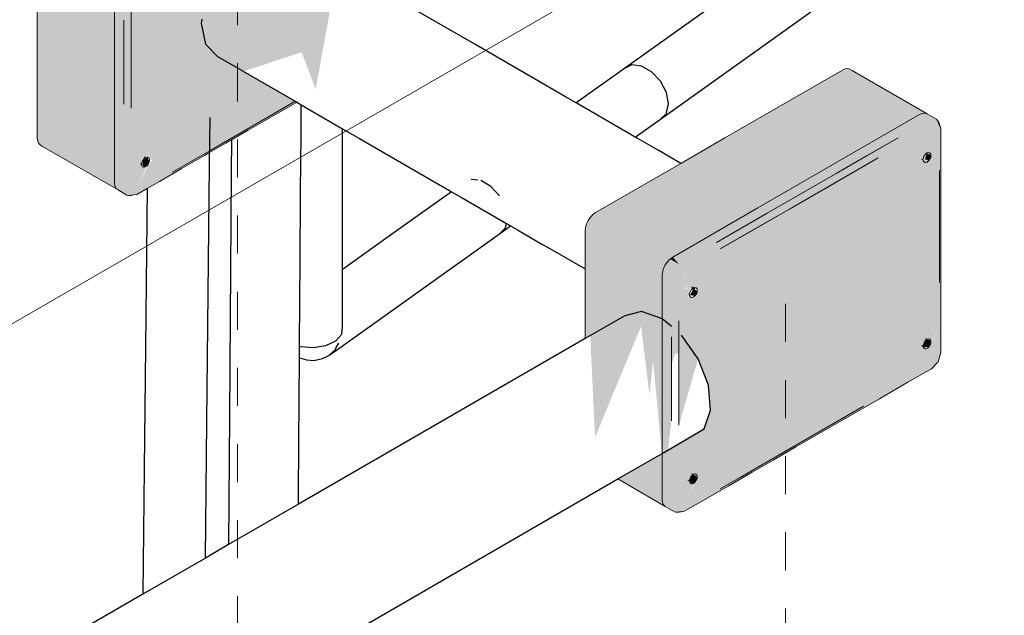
# Model space of a CAD drawing. Header units: millimetres. Extents: x 4480191 to 4481199, y -30324204 to -30323479.
# Tile 73 of 243: x 4480414.17 to 4480417.41, y -30324111.29 to -30324109.34. Entities that reach past the tile are written whole.
import ezdxf

# ---------------------------------------------------------------- set-up
doc = ezdxf.new("R2010")
doc.units = ezdxf.units.MM
doc.linetypes.add('JIS_02_1.2', pattern=[0.25, 0.125, -0.125])
for name, color, linetype, lineweight in [('DI-Elementos externos em vista', 9, 'Continuous', 5), ('DI-Pontilhado', 7, 'JIS_02_1.2', 9), ('EL-Caixa de passagem de fiação', 9, 'Continuous', 18), ('EL-Condutos (Direta)', 12, 'Continuous', 25), ('EL-Condutos QD (Direta)', 14, 'Continuous', 25), ('EL-Condutos QD (Teto)', 32, 'Continuous', 25)]:
    doc.layers.add(name, color=color, linetype=linetype, lineweight=lineweight)

msp = doc.modelspace()

# ---------------------------------------------------------------- hatches: boundary and pattern name
at = {"layer": 'EL-Caixa de passagem de fiação', "linetype": 'Continuous'}
for points in [[(4480414.8684, -30324109.7255), (4480414.6747, -30324109.8374), (4480414.5387, -30324109.89), (4480414.5387, -30324109.2851), (4480414.5611, -30324109.1151), (4480415.1935, -30324108.75), (4480415.3941, -30324108.7912), (4480415.2582, -30324108.7127), (4480415.3941, -30324108.6601), (4480415.3941, -30324108.7912), (4480415.3992, -30324108.8238), (4480415.3992, -30324108.653), (4480415.384, -30324108.6235), (4480415.3535, -30324108.6059), (4480415.3463, -30324108.6037), (4480415.329, -30324108.6084), (4480415.2582, -30324108.6845), (4480414.6624, -30324109.0284), (4480414.6348, -30324109.0585), (4480414.5489, -30324109.094), (4480414.5184, -30324109.0764), (4480414.5399, -30324109.1005), (4480414.5094, -30324109.0829), (4480414.5011, -30324109.0917), (4480414.4884, -30324109.1137), (4480414.4837, -30324109.1364), (4480414.4837, -30324109.8724), (4480414.4849, -30324109.882), (4480414.4939, -30324109.8948), (4480414.5244, -30324109.9124), (4480414.5309, -30324109.9142), (4480414.5575, -30324109.9108), (4480414.8501, -30324109.7419)], [(4480414.2354, -30324109.7436), (4480414.2409, -30324109.7487), (4480414.4939, -30324109.8948), (4480414.4884, -30324109.8897), (4480414.4838, -30324109.8724), (4480414.4838, -30324109.1364), (4480414.485, -30324109.1253), (4480414.4939, -30324109.1022), (4480414.5095, -30324109.0829), (4480414.2723, -30324108.9343), (4480414.3309, -30324108.8999), (4480414.4344, -30324108.8384), (4480414.4344, -30324108.8327), (4480414.2654, -30324108.9303), (4480414.248, -30324108.9456), (4480414.2354, -30324108.9676), (4480414.2307, -30324108.9903), (4480414.2307, -30324109.7263)], [(4480414.5387, -30324109.6278), (4480414.9017, -30324108.9185), (4480414.5387, -30324109.2851)], [(4480415.3992, -30324109.2332), (4480415.3941, -30324109.1592), (4480414.9017, -30324108.9185), (4480414.5387, -30324109.6278), (4480414.6747, -30324109.8374), (4480415.0774, -30324109.6048), (4480414.9073, -30324109.5065), (4480415.0987, -30324109.4435), (4480414.9538, -30324109.0573), (4480415.0591, -30324109.066), (4480415.3992, -30324109.2626)], [(4480415.2186, -30324109.1582), (4480415.0591, -30324109.066), (4480414.9538, -30324109.0573), (4480415.1446, -30324109.566)], [(4480416.9059, -30324109.5037), (4480416.8918, -30324109.4975), (4480416.8745, -30324109.5022), (4480416.0639, -30324109.9702), (4480416.0465, -30324109.9855), (4480416.0339, -30324110.0075), (4480416.0292, -30324110.0302), (4480416.0293, -30324110.3839), (4480416.0462, -30324110.3742), (4480416.0618, -30324110.7082), (4480416.2131, -30324110.3432), (4480416.24, -30324110.5647), (4480416.2404, -30324110.2773), (4480416.2823, -30324110.3015), (4480416.2823, -30324110.1763), (4480416.2869, -30324110.1536), (4480416.2996, -30324110.1316), (4480416.3169, -30324110.1163), (4480417.1275, -30324109.6483), (4480417.1365, -30324109.6445), (4480417.152, -30324109.6459)], [(4480415.0791, -30324109.6096), (4480415.0774, -30324109.6048), (4480414.9176, -30324109.6971), (4480414.8684, -30324109.7314)], [(4480414.5984, -30324109.7926), (4480414.5933, -30324109.712), (4480414.5387, -30324109.6278), (4480414.5387, -30324109.7589)], [(4480417.1977, -30324109.6929), (4480417.1825, -30324109.6635), (4480417.152, -30324109.6458), (4480417.1448, -30324109.6436), (4480417.1275, -30324109.6482), (4480416.3169, -30324110.1162), (4480416.3385, -30324110.1404), (4480416.3079, -30324110.1228), (4480416.2996, -30324110.1316), (4480416.2869, -30324110.1536), (4480416.2823, -30324110.1762), (4480416.2823, -30324110.3015), (4480416.3128, -30324110.6539), (4480416.3128, -30324110.4699), (4480416.3242, -30324110.4356), (4480416.3372, -30324110.4308), (4480416.3372, -30324110.325), (4480416.3596, -30324110.155), (4480416.992, -30324109.7899), (4480417.1927, -30324109.8311), (4480417.0567, -30324109.7526), (4480417.1927, -30324109.7), (4480417.1927, -30324109.8311), (4480417.1977, -30324109.8637)], [(4480414.5933, -30324109.712), (4480414.5986, -30324109.7934), (4480414.6747, -30324109.8374)], [(4480414.8687, -30324109.7311), (4480414.9176, -30324109.6971), (4480414.8684, -30324109.7255), (4480414.8502, -30324109.7418)], [(4480417.1927, -30324109.8311), (4480417.1927, -30324109.7), (4480417.0567, -30324109.7526), (4480417.1584, -30324109.7986), (4480417.1615, -30324109.7816), (4480417.165, -30324109.7793), (4480417.1497, -30324109.8063)], [(4480414.557, -30324109.8829), (4480414.5893, -30324109.8196), (4480414.5766, -30324109.8195), (4480414.5925, -30324109.79), (4480414.5387, -30324109.7589), (4480414.5387, -30324109.89)], [(4480417.1582, -30324109.7985), (4480417.0567, -30324109.7526), (4480417.1481, -30324109.8053)], [(4480417.1591, -30324109.7979), (4480417.1645, -30324109.7834), (4480417.1508, -30324109.7737), (4480417.1455, -30324109.7956)], [(4480414.6747, -30324109.8374), (4480414.6087, -30324109.7993), (4480414.5945, -30324109.8121), (4480414.557, -30324109.8829), (4480414.5615, -30324109.8812), (4480414.5879, -30324109.8249), (4480414.5915, -30324109.8208), (4480414.5615, -30324109.8812)], [(4480414.5935, -30324109.8129), (4480414.5984, -30324109.8031), (4480414.5927, -30324109.7878), (4480414.5764, -30324109.8003), (4480414.5796, -30324109.821)], [(4480417.1888, -30324110.4597), (4480417.1977, -30324110.4289), (4480417.1977, -30324110.0153), (4480417.1927, -30324110.0806), (4480417.1927, -30324110.1991), (4480417.0567, -30324110.5404), (4480417.1927, -30324110.3049), (4480417.1702, -30324110.4748), (4480417.0567, -30324110.5404), (4480417.1927, -30324110.1991), (4480417.1927, -30324109.8311), (4480416.992, -30324109.7899), (4480416.7002, -30324109.9584), (4480416.4213, -30324110.5034), (4480416.4343, -30324110.5371), (4480416.4414, -30324110.6187), (4480416.4206, -30324110.6806), (4480416.3372, -30324110.7288), (4480416.3372, -30324110.7988), (4480416.3889, -30324110.828), (4480416.4732, -30324110.8773), (4480416.3372, -30324110.9299), (4480416.3372, -30324110.7288), (4480416.3015, -30324110.7494), (4480416.3128, -30324110.6539), (4480416.2823, -30324110.3015), (4480416.2823, -30324110.9122), (4480416.2834, -30324110.9219), (4480416.2924, -30324110.9347), (4480416.3229, -30324110.9523), (4480416.3295, -30324110.9541), (4480416.3561, -30324110.9507), (4480416.4298, -30324110.9081), (4480417.1667, -30324110.4827)], [(4480417.1976, -30324109.8653), (4480417.1927, -30324109.8311), (4480417.1927, -30324109.9622)], [(4480417.1977, -30324110.0153), (4480417.1977, -30324109.8637), (4480417.1927, -30324109.9622)], [(4480416.7002, -30324109.9584), (4480416.3372, -30324110.325), (4480416.3372, -30324110.6677), (4480416.4006, -30324110.4499), (4480416.4213, -30324110.5034)], [(4480416.7002, -30324109.9584), (4480416.4732, -30324110.0895), (4480416.4023, -30324110.2122), (4480416.3969, -30324110.2307), (4480416.3441, -30324110.3181)], [(4480417.1976, -30324110.0165), (4480417.1927, -30324109.9622), (4480417.1927, -30324110.0806)], [(4480416.3809, -30324110.2492), (4480416.3671, -30324110.2454), (4480416.3741, -30324110.22), (4480416.3971, -30324110.2211), (4480416.4732, -30324110.0895), (4480416.3596, -30324110.155), (4480416.3578, -30324110.2016), (4480416.3636, -30324110.2061), (4480416.3626, -30324110.2232), (4480416.3572, -30324110.2187), (4480416.3639, -30324110.2087), (4480416.3578, -30324110.2016), (4480416.3589, -30324110.1629), (4480416.3372, -30324110.325)], [(4480416.3376, -30324110.1395), (4480416.3169, -30324110.1162), (4480416.3079, -30324110.1228)], [(4480416.3969, -30324110.2302), (4480416.3867, -30324110.2183), (4480416.3736, -30324110.2409), (4480416.387, -30324110.2434)], [(4480416.3895, -30324110.2199), (4480416.3838, -30324110.2166), (4480416.3781, -30324110.2231)], [(4480416.3906, -30324110.2425), (4480416.3816, -30324110.2482), (4480416.3372, -30324110.325), (4480416.3441, -30324110.3181)], [(4480416.1509, -30324110.8364), (4480416.2823, -30324110.9123), (4480416.2823, -30324110.3015), (4480416.2404, -30324110.2773), (4480416.24, -30324110.5727), (4480416.2523, -30324110.4573), (4480416.2793, -30324110.3172), (4480416.2816, -30324110.7609)], [(4480416.2816, -30324110.7609), (4480416.2793, -30324110.3169), (4480416.2523, -30324110.4573)], [(4480417.1531, -30324110.4199), (4480417.1424, -30324110.4169), (4480417.1626, -30324110.3878), (4480417.1644, -30324110.3935), (4480417.1853, -30324110.3607), (4480417.1927, -30324110.3049), (4480417.0567, -30324110.5404), (4480417.1017, -30324110.5144)], [(4480417.1584, -30324110.4114), (4480417.1853, -30324110.3607), (4480417.1778, -30324110.3711)], [(4480417.1702, -30324110.4748), (4480417.1848, -30324110.3643), (4480417.1672, -30324110.3948), (4480417.1017, -30324110.5144)], [(4480417.158, -30324110.4114), (4480417.164, -30324110.3899), (4480417.1514, -30324110.3864), (4480417.1403, -30324110.4033), (4480417.1406, -30324110.4136)], [(4480416.384, -30324110.8601), (4480416.3831, -30324110.8567), (4480416.3971, -30324110.8334), (4480416.3372, -30324110.7988), (4480416.3372, -30324110.8732)], [(4480416.2869, -30324110.9296), (4480416.2823, -30324110.9123), (4480416.1509, -30324110.8364), (4480416.1365, -30324110.8447), (4480416.2924, -30324110.9347)], [(4480416.4732, -30324110.8773), (4480416.401, -30324110.8356), (4480416.36, -30324110.9211)], [(4480416.3921, -30324110.8529), (4480416.3974, -30324110.8383), (4480416.3838, -30324110.8287), (4480416.3719, -30324110.8482), (4480416.3781, -30324110.8609)], [(4480416.3895, -30324110.8578), (4480416.3372, -30324110.8732), (4480416.3372, -30324110.9299), (4480416.36, -30324110.9211)]]:
    msp.add_hatch(color=254, dxfattribs=at).paths.add_polyline_path(points)

# ---------------------------------------------------------------- linework, layer by layer
at = {"layer": 'DI-Elementos externos em vista'}
msp.add_line((4480411.6135, -30324111.798), (4480417.6757, -30324108.298), dxfattribs=at)
at = {"layer": 'DI-Pontilhado'}
for p, q in [((4480414.8882, -30324109.2299), (4480414.8882, -30324120.8299)), ((4480416.6867, -30324110.2698), (4480416.6867, -30324121.8698))]:
    msp.add_line(p, q, dxfattribs=at)
at = {"layer": 'EL-Caixa de passagem de fiação'}
for p, q in [((4480414.2307, -30324108.9903), (4480414.2307, -30324109.7263)), ((4480414.4837, -30324109.1364), (4480414.4837, -30324109.8724)), ((4480414.5387, -30324109.2851), (4480414.5387, -30324109.6278)), ((4480414.5387, -30324109.3909), (4480414.5387, -30324109.2851)), ((4480414.5143, -30324109.338), (4480414.5143, -30324109.43)), ((4480414.5143, -30324109.614), (4480414.5143, -30324109.338)), ((4480414.5387, -30324109.5093), (4480414.5387, -30324109.3909)), ((4480414.5143, -30324109.43), (4480414.5143, -30324109.522)), ((4480414.5143, -30324109.522), (4480414.5143, -30324109.614)), ((4480414.5387, -30324109.6278), (4480414.5387, -30324109.5093)), ((4480416.8745, -30324109.5022), (4480416.4883, -30324109.7251)), ((4480416.8834, -30324109.4984), (4480416.8745, -30324109.5022)), ((4480416.8918, -30324109.4975), (4480416.8834, -30324109.4984)), ((4480416.899, -30324109.4997), (4480416.8918, -30324109.4975)), ((4480416.9059, -30324109.5037), (4480416.899, -30324109.4997)), ((4480417.152, -30324109.6459), (4480416.9059, -30324109.5037)), ((4480414.9991, -30324109.6559), (4480415.0791, -30324109.6096)), ((4480415.0082, -30324109.6448), (4480415.0774, -30324109.6048)), ((4480415.0774, -30324109.6048), (4480415.0311, -30324109.6316)), ((4480415.0791, -30324109.6096), (4480415.0824, -30324109.6077)), ((4480414.8684, -30324109.7255), (4480415.0082, -30324109.6448)), ((4480415.0311, -30324109.6316), (4480414.9176, -30324109.6971)), ((4480417.1275, -30324109.6482), (4480416.5965, -30324109.9548)), ((4480417.1365, -30324109.6444), (4480417.1275, -30324109.6482)), ((4480417.1448, -30324109.6436), (4480417.1365, -30324109.6444)), ((4480417.152, -30324109.6458), (4480417.1448, -30324109.6436)), ((4480417.1825, -30324109.6635), (4480417.152, -30324109.6458)), ((4480414.9232, -30324109.6997), (4480414.9991, -30324109.6559)), ((4480417.1866, -30324109.6678), (4480417.1825, -30324109.6635)), ((4480417.1866, -30324109.6678), (4480417.1955, -30324109.6898)), ((4480417.188, -30324109.6686), (4480417.1866, -30324109.6678)), ((4480417.1937, -30324109.6839), (4480417.1866, -30324109.6678)), ((4480417.1915, -30324109.6762), (4480417.188, -30324109.6686)), ((4480417.1937, -30324109.6839), (4480417.1915, -30324109.6762)), ((4480417.1977, -30324109.6929), (4480417.1937, -30324109.6839)), ((4480414.9176, -30324109.6971), (4480414.8684, -30324109.7255)), ((4480414.8684, -30324109.7314), (4480414.9232, -30324109.6997)), ((4480417.1977, -30324109.7796), (4480417.1977, -30324109.6929)), ((4480414.2307, -30324109.7263), (4480414.2319, -30324109.7359)), ((4480414.2319, -30324109.7359), (4480414.2354, -30324109.7436)), ((4480414.2354, -30324109.7436), (4480414.2409, -30324109.7487)), ((4480414.2409, -30324109.7487), (4480414.2478, -30324109.7527)), ((4480414.7965, -30324109.7728), (4480414.8501, -30324109.7419)), ((4480414.8285, -30324109.7486), (4480414.7966, -30324109.767)), ((4480414.7966, -30324109.767), (4480414.8285, -30324109.7486)), ((4480414.8684, -30324109.7255), (4480414.8285, -30324109.7486)), ((4480414.8285, -30324109.7486), (4480414.849, -30324109.7367)), ((4480414.849, -30324109.7367), (4480414.8684, -30324109.7255)), ((4480414.8501, -30324109.7419), (4480414.8684, -30324109.7314)), ((4480416.4883, -30324109.7251), (4480416.3436, -30324109.8086)), ((4480416.854, -30324109.8414), (4480417.0567, -30324109.7244)), ((4480417.0567, -30324109.7244), (4480416.9554, -30324109.7829)), ((4480414.2478, -30324109.7527), (4480414.4939, -30324109.8948)), ((4480414.6747, -30324109.8374), (4480414.7966, -30324109.767)), ((4480414.7966, -30324109.767), (4480414.7393, -30324109.8)), ((4480414.7796, -30324109.7826), (4480414.7965, -30324109.7728)), ((4480417.1466, -30324109.7787), (4480417.1419, -30324109.7853)), ((4480417.1514, -30324109.7743), (4480417.1466, -30324109.7787)), ((4480417.1582, -30324109.7728), (4480417.1508, -30324109.7737)), ((4480417.1622, -30324109.7747), (4480417.1582, -30324109.7728)), ((4480417.1587, -30324109.78), (4480417.1645, -30324109.7834)), ((4480417.1616, -30324109.7817), (4480417.1587, -30324109.78)), ((4480417.164, -30324109.7776), (4480417.1622, -30324109.7747)), ((4480417.1646, -30324109.7803), (4480417.164, -30324109.7776)), ((4480417.1645, -30324109.7834), (4480417.1646, -30324109.7803)), ((4480417.1977, -30324109.8637), (4480417.1977, -30324109.7796)), ((4480414.5684, -30324109.8092), (4480414.5722, -30324109.8114)), ((4480414.5734, -30324109.8083), (4480414.5722, -30324109.8114)), ((4480414.5722, -30324109.8114), (4480414.5732, -30324109.8143)), ((4480414.5764, -30324109.8003), (4480414.5734, -30324109.8083)), ((4480414.5816, -30324109.8151), (4480414.5758, -30324109.8118)), ((4480414.5758, -30324109.8118), (4480414.5787, -30324109.8134)), ((4480414.5811, -30324109.7938), (4480414.5764, -30324109.8003)), ((4480414.5787, -30324109.8134), (4480414.5816, -30324109.8151)), ((4480414.5859, -30324109.7893), (4480414.5811, -30324109.7938)), ((4480414.5853, -30324109.7888), (4480414.5815, -30324109.7866)), ((4480414.5925, -30324109.7878), (4480414.5853, -30324109.7888)), ((4480414.5923, -30324109.8141), (4480414.5935, -30324109.8129)), ((4480414.5923, -30324109.8142), (4480414.5935, -30324109.8129)), ((4480414.5935, -30324109.8129), (4480414.5923, -30324109.8141)), ((4480414.5927, -30324109.7878), (4480414.5925, -30324109.7878)), ((4480414.5968, -30324109.7908), (4480414.5927, -30324109.7878)), ((4480414.5935, -30324109.8129), (4480414.5959, -30324109.8084)), ((4480414.5959, -30324109.8084), (4480414.5984, -30324109.8031)), ((4480414.5984, -30324109.7926), (4480414.5968, -30324109.7908)), ((4480414.599, -30324109.7954), (4480414.5984, -30324109.7926)), ((4480414.5984, -30324109.8031), (4480414.599, -30324109.7984)), ((4480414.599, -30324109.7984), (4480414.599, -30324109.7954)), ((4480414.7393, -30324109.8), (4480414.6747, -30324109.8374)), ((4480414.7031, -30324109.8268), (4480414.7796, -30324109.7826)), ((4480416.3436, -30324109.8086), (4480416.0639, -30324109.9702)), ((4480416.992, -30324109.7899), (4480416.7002, -30324109.9584)), ((4480416.9554, -30324109.7829), (4480416.854, -30324109.8414)), ((4480416.9029, -30324109.8414), (4480416.992, -30324109.7899)), ((4480417.134, -30324109.7942), (4480417.1378, -30324109.7963)), ((4480417.139, -30324109.7932), (4480417.1378, -30324109.7963)), ((4480417.1378, -30324109.7963), (4480417.1403, -30324109.8015)), ((4480417.1419, -30324109.7853), (4480417.139, -30324109.7932)), ((4480417.1403, -30324109.8015), (4480417.1427, -30324109.8039)), ((4480417.1427, -30324109.8039), (4480417.1452, -30324109.8059)), ((4480417.1452, -30324109.8059), (4480417.1471, -30324109.8056)), ((4480417.1471, -30324109.8056), (4480417.1521, -30324109.8042)), ((4480417.1591, -30324109.7979), (4480417.1521, -30324109.8042)), ((4480417.1521, -30324109.8042), (4480417.1569, -30324109.8)), ((4480417.1521, -30324109.8042), (4480417.1529, -30324109.8034)), ((4480417.1529, -30324109.8034), (4480417.1591, -30324109.7979)), ((4480417.1569, -30324109.8), (4480417.1591, -30324109.7979)), ((4480417.1591, -30324109.7979), (4480417.1615, -30324109.7934)), ((4480417.1615, -30324109.7934), (4480417.164, -30324109.7881)), ((4480417.1645, -30324109.7834), (4480417.1616, -30324109.7817)), ((4480417.164, -30324109.7881), (4480417.1645, -30324109.7834)), ((4480414.5732, -30324109.8143), (4480414.5752, -30324109.8188)), ((4480414.5752, -30324109.8188), (4480414.5796, -30324109.821)), ((4480414.5796, -30324109.821), (4480414.5815, -30324109.8207)), ((4480414.5815, -30324109.8207), (4480414.5865, -30324109.8192)), ((4480414.5923, -30324109.8141), (4480414.5865, -30324109.8192)), ((4480414.5865, -30324109.8192), (4480414.5913, -30324109.815)), ((4480414.5865, -30324109.8192), (4480414.5874, -30324109.8184)), ((4480414.5874, -30324109.8184), (4480414.5923, -30324109.8141)), ((4480414.5913, -30324109.815), (4480414.5923, -30324109.8142)), ((4480414.6313, -30324109.8682), (4480414.7031, -30324109.8268)), ((4480416.6636, -30324109.9513), (4480416.854, -30324109.8414)), ((4480416.854, -30324109.8414), (4480416.7527, -30324109.8999)), ((4480416.8138, -30324109.8928), (4480416.9029, -30324109.8414)), ((4480417.1927, -30324109.8311), (4480417.1927, -30324109.9622)), ((4480417.1927, -30324110.1991), (4480417.1927, -30324109.8311)), ((4480414.4837, -30324109.8724), (4480414.4849, -30324109.882)), ((4480414.5915, -30324109.8912), (4480414.6313, -30324109.8682)), ((4480417.1977, -30324109.9383), (4480417.1977, -30324109.8637)), ((4480414.4849, -30324109.882), (4480414.4884, -30324109.8897)), ((4480414.4884, -30324109.8897), (4480414.4939, -30324109.8948)), ((4480414.4939, -30324109.8948), (4480414.5244, -30324109.9124)), ((4480414.5575, -30324109.9108), (4480414.5915, -30324109.8912)), ((4480416.7527, -30324109.8999), (4480416.6636, -30324109.9513)), ((4480416.7002, -30324109.9584), (4480416.8138, -30324109.8928)), ((4480414.5244, -30324109.9124), (4480414.5309, -30324109.9142)), ((4480414.5309, -30324109.9142), (4480414.5398, -30324109.9131)), ((4480414.5398, -30324109.9131), (4480414.5316, -30324109.9146)), ((4480414.5316, -30324109.9146), (4480414.5399, -30324109.9138)), ((4480414.5398, -30324109.9131), (4480414.5463, -30324109.9123)), ((4480414.5399, -30324109.9138), (4480414.5463, -30324109.9123)), ((4480414.5463, -30324109.9123), (4480414.5575, -30324109.9108)), ((4480417.1977, -30324110.0153), (4480417.1977, -30324109.9383)), ((4480416.0639, -30324109.9702), (4480416.0549, -30324109.9767)), ((4480416.5965, -30324109.9548), (4480416.3169, -30324110.1162)), ((4480416.461, -30324110.0683), (4480416.627, -30324109.9725)), ((4480416.7002, -30324109.9584), (4480416.4921, -30324110.0785)), ((4480416.627, -30324109.9725), (4480416.5745, -30324110.0028)), ((4480416.5867, -30324110.0239), (4480416.7002, -30324109.9584)), ((4480416.6636, -30324109.9513), (4480416.627, -30324109.9725)), ((4480416.627, -30324109.9725), (4480416.6636, -30324109.9513)), ((4480417.1927, -30324109.9622), (4480417.1927, -30324110.0806)), ((4480416.0339, -30324110.0075), (4480416.0304, -30324110.0191)), ((4480416.0394, -30324109.996), (4480416.0339, -30324110.0075)), ((4480416.0465, -30324109.9855), (4480416.0394, -30324109.996)), ((4480416.0549, -30324109.9767), (4480416.0465, -30324109.9855)), ((4480416.5745, -30324110.0028), (4480416.461, -30324110.0683)), ((4480416.0304, -30324110.0191), (4480416.0292, -30324110.0302)), ((4480416.0292, -30324110.0302), (4480416.0292, -30324110.1091)), ((4480416.4732, -30324110.0895), (4480416.5867, -30324110.0239)), ((4480417.1977, -30324110.1066), (4480417.1977, -30324110.0153)), ((4480416.4921, -30324110.0785), (4480416.4732, -30324110.0895)), ((4480417.1927, -30324110.0806), (4480417.1927, -30324110.1991)), ((4480416.0292, -30324110.1091), (4480416.0292, -30324110.1552)), ((4480416.2996, -30324110.1316), (4480416.2924, -30324110.1421)), ((4480416.3079, -30324110.1228), (4480416.2996, -30324110.1316)), ((4480416.3169, -30324110.1162), (4480416.3079, -30324110.1228)), ((4480417.1977, -30324110.1897), (4480417.1977, -30324110.1066)), ((4480416.0292, -30324110.1552), (4480416.0292, -30324110.2322)), ((4480416.2834, -30324110.1652), (4480416.2823, -30324110.1762)), ((4480416.2869, -30324110.1536), (4480416.2834, -30324110.1652)), ((4480416.2924, -30324110.1421), (4480416.2869, -30324110.1536)), ((4480416.2823, -30324110.1762), (4480416.2823, -30324110.2815)), ((4480417.1977, -30324110.2731), (4480417.1977, -30324110.1897)), ((4480416.0292, -30324110.2322), (4480416.0292, -30324110.3418)), ((4480416.3737, -30324110.2299), (4480416.3717, -30324110.2367)), ((4480416.3781, -30324110.2231), (4480416.3737, -30324110.2299)), ((4480416.3838, -30324110.2166), (4480416.3781, -30324110.2231)), ((4480416.3838, -30324110.2166), (4480416.38, -30324110.2144)), ((4480416.3805, -30324110.2222), (4480416.3837, -30324110.2168)), ((4480416.3837, -30324110.2168), (4480416.3838, -30324110.2166)), ((4480416.3895, -30324110.2199), (4480416.3838, -30324110.2166)), ((4480416.3846, -30324110.2171), (4480416.3844, -30324110.2172)), ((4480416.3844, -30324110.2172), (4480416.3895, -30324110.2199)), ((4480416.3898, -30324110.2156), (4480416.3846, -30324110.2171)), ((4480416.3944, -30324110.2169), (4480416.3898, -30324110.2156)), ((4480416.3969, -30324110.2207), (4480416.3944, -30324110.2169)), ((4480416.3959, -30324110.2342), (4480416.3969, -30324110.2307)), ((4480416.3969, -30324110.2207), (4480416.3969, -30324110.2307)), ((4480416.3971, -30324110.2215), (4480416.3969, -30324110.2207)), ((4480416.3971, -30324110.2223), (4480416.3969, -30324110.2207)), ((4480416.3969, -30324110.2307), (4480416.3971, -30324110.2215)), ((4480416.3969, -30324110.2307), (4480416.3977, -30324110.2272)), ((4480416.3977, -30324110.2272), (4480416.3971, -30324110.2223)), ((4480416.3685, -30324110.2379), (4480416.3707, -30324110.2392)), ((4480416.3717, -30324110.2367), (4480416.3707, -30324110.2392)), ((4480416.3707, -30324110.2392), (4480416.3713, -30324110.2382)), ((4480416.3707, -30324110.2392), (4480416.3719, -30324110.2427)), ((4480416.3719, -30324110.2427), (4480416.3749, -30324110.2475)), ((4480416.3749, -30324110.2475), (4480416.3786, -30324110.2485)), ((4480416.3786, -30324110.2485), (4480416.3796, -30324110.2488)), ((4480416.3796, -30324110.2488), (4480416.3851, -30324110.247)), ((4480416.3851, -30324110.247), (4480416.3855, -30324110.2466)), ((4480416.3855, -30324110.2466), (4480416.3909, -30324110.2422)), ((4480416.3909, -30324110.2422), (4480416.3959, -30324110.2342)), ((4480416.2823, -30324110.2815), (4480416.2823, -30324110.3015)), ((4480417.1977, -30324110.3508), (4480417.1977, -30324110.2731)), ((4480416.2823, -30324110.3015), (4480416.2823, -30324110.7605)), ((4480416.3372, -30324110.325), (4480416.3372, -30324110.3333)), ((4480416.3372, -30324110.3333), (4480416.3372, -30324110.325)), ((4480416.0292, -30324110.3418), (4480416.0292, -30324110.384)), ((4480416.3372, -30324110.3333), (4480416.3372, -30324110.3597)), ((4480416.3372, -30324110.3597), (4480416.3372, -30324110.3333)), ((4480416.3372, -30324110.3597), (4480416.3372, -30324110.3649)), ((4480416.3372, -30324110.3649), (4480416.3372, -30324110.3597)), ((4480417.1977, -30324110.4289), (4480417.1977, -30324110.3508)), ((4480416.3128, -30324110.6539), (4480416.3128, -30324110.3779)), ((4480416.3128, -30324110.3779), (4480416.3128, -30324110.4699)), ((4480416.3372, -30324110.3649), (4480416.3372, -30324110.6677)), ((4480416.3372, -30324110.4308), (4480416.3372, -30324110.3649)), ((4480417.1452, -30324110.3924), (4480417.1403, -30324110.4033)), ((4480417.1508, -30324110.3858), (4480417.1452, -30324110.3924)), ((4480417.1508, -30324110.3858), (4480417.147, -30324110.3836)), ((4480417.1475, -30324110.3915), (4480417.1508, -30324110.3858)), ((4480417.1508, -30324110.3858), (4480417.1508, -30324110.3858)), ((4480417.1569, -30324110.3849), (4480417.1514, -30324110.3864)), ((4480417.1615, -30324110.3861), (4480417.1569, -30324110.3849)), ((4480417.164, -30324110.3899), (4480417.1615, -30324110.3861)), ((4480417.1645, -30324110.3955), (4480417.164, -30324110.3899)), ((4480417.1646, -30324110.3976), (4480417.1645, -30324110.3955)), ((4480417.134, -30324110.4062), (4480417.1378, -30324110.4084)), ((4480417.1403, -30324110.4033), (4480417.1378, -30324110.4084)), ((4480417.1378, -30324110.4084), (4480417.139, -30324110.4119)), ((4480417.139, -30324110.4119), (4480417.1419, -30324110.4167)), ((4480417.1403, -30324110.404), (4480417.1403, -30324110.4033)), ((4480417.1403, -30324110.4033), (4480417.1403, -30324110.404)), ((4480417.1405, -30324110.41), (4480417.1403, -30324110.404)), ((4480417.1403, -30324110.404), (4480417.1404, -30324110.4074)), ((4480417.1404, -30324110.4074), (4480417.1406, -30324110.4136)), ((4480417.1406, -30324110.4136), (4480417.1405, -30324110.41)), ((4480417.1419, -30324110.4167), (4480417.1457, -30324110.4177)), ((4480417.1457, -30324110.4177), (4480417.1466, -30324110.418)), ((4480417.1466, -30324110.418), (4480417.1521, -30324110.4163)), ((4480417.1521, -30324110.4163), (4480417.1525, -30324110.4159)), ((4480417.1525, -30324110.4159), (4480417.158, -30324110.4114)), ((4480417.158, -30324110.4114), (4480417.161, -30324110.4057)), ((4480417.164, -30324110.4), (4480417.1582, -30324110.4105)), ((4480417.1582, -30324110.4105), (4480417.1622, -30324110.4035)), ((4480417.161, -30324110.4057), (4480417.164, -30324110.4)), ((4480417.1622, -30324110.4035), (4480417.164, -30324110.4)), ((4480417.164, -30324110.4), (4480417.1646, -30324110.3976)), ((4480417.1667, -30324110.4827), (4480417.1888, -30324110.4597)), ((4480417.1888, -30324110.4597), (4480417.1977, -30324110.4289)), ((4480417.0894, -30324110.5273), (4480417.1667, -30324110.4827)), ((4480416.9964, -30324110.5811), (4480417.0894, -30324110.5273)), ((4480416.8777, -30324110.6495), (4480416.9964, -30324110.5811)), ((4480416.627, -30324110.7885), (4480416.9432, -30324110.6059)), ((4480416.9432, -30324110.6059), (4480416.8296, -30324110.6715)), ((4480416.7976, -30324110.6958), (4480416.8777, -30324110.6495)), ((4480416.8296, -30324110.6715), (4480416.7161, -30324110.737)), ((4480416.7217, -30324110.7396), (4480416.7976, -30324110.6958)), ((4480416.7161, -30324110.737), (4480416.627, -30324110.7885)), ((4480416.6486, -30324110.7818), (4480416.7217, -30324110.7396)), ((4480416.2823, -30324110.7605), (4480416.2823, -30324110.9122)), ((4480416.5781, -30324110.8225), (4480416.6486, -30324110.7818)), ((4480416.4732, -30324110.8773), (4480416.627, -30324110.7885)), ((4480416.627, -30324110.7885), (4480416.5379, -30324110.8399)), ((4480416.1365, -30324110.8447), (4480416.2924, -30324110.9347)), ((4480416.3719, -30324110.8482), (4480416.3707, -30324110.8513)), ((4480416.3749, -30324110.8402), (4480416.3719, -30324110.8482)), ((4480416.3796, -30324110.8337), (4480416.3749, -30324110.8402)), ((4480416.3844, -30324110.8293), (4480416.3796, -30324110.8337)), ((4480416.3838, -30324110.8287), (4480416.38, -30324110.8265)), ((4480416.3912, -30324110.8277), (4480416.3838, -30324110.8287)), ((4480416.3953, -30324110.8307), (4480416.3912, -30324110.8277)), ((4480416.3944, -30324110.8483), (4480416.3969, -30324110.843)), ((4480416.3969, -30324110.8325), (4480416.3953, -30324110.8307)), ((4480416.3975, -30324110.8353), (4480416.3969, -30324110.8325)), ((4480416.3969, -30324110.843), (4480416.3974, -30324110.8383)), ((4480416.3974, -30324110.8383), (4480416.3975, -30324110.8353)), ((4480416.5379, -30324110.8399), (4480416.4732, -30324110.8773)), ((4480416.5016, -30324110.8667), (4480416.5781, -30324110.8225)), ((4480416.3669, -30324110.8491), (4480416.3707, -30324110.8513)), ((4480416.3707, -30324110.8513), (4480416.3717, -30324110.8542)), ((4480416.3717, -30324110.8542), (4480416.3737, -30324110.8587)), ((4480416.3737, -30324110.8587), (4480416.3781, -30324110.8609)), ((4480416.3801, -30324110.855), (4480416.3743, -30324110.8517)), ((4480416.3743, -30324110.8517), (4480416.3772, -30324110.8533)), ((4480416.3772, -30324110.8533), (4480416.3801, -30324110.855)), ((4480416.3781, -30324110.8609), (4480416.38, -30324110.8606)), ((4480416.38, -30324110.8606), (4480416.3851, -30324110.8591)), ((4480416.3921, -30324110.8529), (4480416.3851, -30324110.8591)), ((4480416.3851, -30324110.8591), (4480416.3898, -30324110.855)), ((4480416.3851, -30324110.8591), (4480416.3859, -30324110.8583)), ((4480416.3859, -30324110.8583), (4480416.3921, -30324110.8529)), ((4480416.3898, -30324110.855), (4480416.3921, -30324110.8529)), ((4480416.3921, -30324110.8529), (4480416.3944, -30324110.8483)), ((4480416.4298, -30324110.9081), (4480416.5016, -30324110.8667)), ((4480416.2823, -30324110.9122), (4480416.2834, -30324110.9219)), ((4480416.3561, -30324110.9507), (4480416.4298, -30324110.9081)), ((4480416.2834, -30324110.9219), (4480416.2869, -30324110.9296)), ((4480416.2869, -30324110.9296), (4480416.2924, -30324110.9347)), ((4480416.2924, -30324110.9347), (4480416.3229, -30324110.9523)), ((4480416.3229, -30324110.9523), (4480416.3295, -30324110.9541)), ((4480416.3295, -30324110.9541), (4480416.3382, -30324110.953)), ((4480416.3382, -30324110.953), (4480416.3301, -30324110.9545)), ((4480416.3301, -30324110.9545), (4480416.3385, -30324110.9537)), ((4480416.3382, -30324110.953), (4480416.3447, -30324110.9522)), ((4480416.3385, -30324110.9537), (4480416.3447, -30324110.9522)), ((4480416.3447, -30324110.9522), (4480416.3561, -30324110.9507))]:
    msp.add_line(p, q, dxfattribs=at)
at = {"layer": 'EL-Condutos (Direta)'}
for p, q in [((4480415.6726, -30324109.4207), (4480415.3992, -30324109.2626)), ((4480414.771, -30324109.3356), (4480414.7688, -30324109.3491)), ((4480414.7688, -30324109.3491), (4480414.783, -30324109.4174)), ((4480414.783, -30324109.4174), (4480414.8228, -30324109.4576)), ((4480415.9648, -30324109.5896), (4480415.6726, -30324109.4207)), ((4480414.8228, -30324109.4576), (4480414.8701, -30324109.485)), ((4480414.8701, -30324109.485), (4480415.0774, -30324109.6048)), ((4480415.0774, -30324109.6048), (4480415.0824, -30324109.6077)), ((4480415.0824, -30324109.6077), (4480415.0974, -30324109.6164)), ((4480415.0974, -30324109.6164), (4480415.2327, -30324109.6947)), ((4480415.9999, -30324109.6099), (4480415.9648, -30324109.5896)), ((4480416.1941, -30324109.7222), (4480415.9999, -30324109.6099)), ((4480415.2327, -30324109.6947), (4480415.2886, -30324109.727)), ((4480415.2886, -30324109.727), (4480415.483, -30324109.8393)), ((4480416.2082, -30324109.7303), (4480416.1941, -30324109.7222)), ((4480416.2689, -30324109.7654), (4480416.2082, -30324109.7303)), ((4480416.3384, -30324109.8056), (4480416.2689, -30324109.7654)), ((4480416.3436, -30324109.8086), (4480416.3384, -30324109.8056)), ((4480415.483, -30324109.8393), (4480415.5817, -30324109.8964)), ((4480415.5817, -30324109.8964), (4480415.5906, -30324109.9016)), ((4480415.5906, -30324109.9016), (4480415.6258, -30324109.9219)), ((4480415.6258, -30324109.9219), (4480415.7714, -30324110.0061)), ((4480415.7714, -30324110.0061), (4480415.779, -30324110.0105)), ((4480415.779, -30324110.0105), (4480415.7848, -30324110.0139)), ((4480415.7848, -30324110.0139), (4480415.8071, -30324110.0267)), ((4480415.8071, -30324110.0267), (4480415.8691, -30324110.0626)), ((4480415.8691, -30324110.0626), (4480415.8897, -30324110.0745)), ((4480415.8897, -30324110.0745), (4480415.9061, -30324110.084)), ((4480415.9061, -30324110.084), (4480416.0292, -30324110.1552))]:
    msp.add_line(p, q, dxfattribs=at)
at = {"layer": 'EL-Condutos QD (Direta)'}
for p, q in [((4480415.0966, -30324109.734), (4480415.0974, -30324109.6164)), ((4480414.7961, -30324109.813), (4480414.7977, -30324109.6579)), ((4480414.8684, -30324109.7314), (4480414.8676, -30324109.8373)), ((4480415.0962, -30324109.7905), (4480415.0966, -30324109.734)), ((4480414.7873, -30324110.6568), (4480414.7961, -30324109.813)), ((4480415.0953, -30324109.9147), (4480415.0962, -30324109.7905)), ((4480414.8676, -30324109.8373), (4480414.8618, -30324110.6379)), ((4480414.5915, -30324109.8912), (4480414.585, -30324110.5148)), ((4480415.0937, -30324110.1302), (4480415.0953, -30324109.9147)), ((4480415.0928, -30324110.2563), (4480415.0937, -30324110.1302)), ((4480415.0917, -30324110.4085), (4480415.0928, -30324110.2563)), ((4480416.214, -30324110.295), (4480416.1594, -30324110.3088)), ((4480416.28, -30324110.3174), (4480416.214, -30324110.295)), ((4480416.1594, -30324110.3088), (4480416.0292, -30324110.384)), ((4480416.2823, -30324110.3193), (4480416.28, -30324110.3174)), ((4480416.3128, -30324110.3446), (4480416.2823, -30324110.3193)), ((4480416.0292, -30324110.384), (4480415.088, -30324110.9278)), ((4480416.4006, -30324110.4499), (4480416.346, -30324110.3722)), ((4480415.0914, -30324110.4471), (4480415.0917, -30324110.4085)), ((4480415.0905, -30324110.5799), (4480415.0914, -30324110.4533)), ((4480415.0914, -30324110.4533), (4480415.0914, -30324110.4471)), ((4480416.4343, -30324110.5371), (4480416.4006, -30324110.4499)), ((4480414.585, -30324110.5148), (4480414.5829, -30324110.7086)), ((4480416.4414, -30324110.6187), (4480416.4343, -30324110.5371)), ((4480415.0882, -30324110.8921), (4480415.0905, -30324110.5799)), ((4480416.4206, -30324110.6806), (4480416.4414, -30324110.6187)), ((4480414.8618, -30324110.6379), (4480414.8588, -30324111.0602)), ((4480414.7826, -30324111.1042), (4480414.7873, -30324110.6568)), ((4480416.2823, -30324110.7605), (4480416.4206, -30324110.6806)), ((4480414.5829, -30324110.7086), (4480414.5776, -30324111.2226)), ((4480416.1365, -30324110.8447), (4480416.2823, -30324110.7605)), ((4480415.0842, -30324111.4526), (4480416.1365, -30324110.8447)), ((4480415.088, -30324110.9278), (4480415.0882, -30324110.8921)), ((4480415.088, -30324110.9278), (4480414.8588, -30324111.0602)), ((4480414.8588, -30324111.0602), (4480414.7826, -30324111.1042)), ((4480414.7826, -30324111.1042), (4480414.5776, -30324111.2226)), ((4480414.5776, -30324111.2226), (4480411.9523, -30324112.7393))]:
    msp.add_line(p, q, dxfattribs=at)
at = {"layer": 'EL-Condutos QD (Teto)'}
for p, q in [((4480416.6528, -30324109.1446), (4480416.1586, -30324109.4968)), ((4480416.2765, -30324109.6634), (4480416.7707, -30324109.3112)), ((4480416.1832, -30324109.485), (4480416.1586, -30324109.4968)), ((4480416.2148, -30324109.489), (4480416.1832, -30324109.485)), ((4480416.2477, -30324109.508), (4480416.2148, -30324109.489)), ((4480416.1586, -30324109.4968), (4480416.0935, -30324109.5432)), ((4480416.2765, -30324109.5389), (4480416.2477, -30324109.508)), ((4480416.0935, -30324109.5432), (4480415.9999, -30324109.6099)), ((4480416.296, -30324109.5762), (4480416.2765, -30324109.5389)), ((4480416.3029, -30324109.6135), (4480416.296, -30324109.5762)), ((4480416.2976, -30324109.6372), (4480416.3029, -30324109.6135)), ((4480416.2765, -30324109.6634), (4480416.296, -30324109.6443)), ((4480416.296, -30324109.6443), (4480416.2976, -30324109.6372)), ((4480416.1941, -30324109.7222), (4480416.2765, -30324109.6634)), ((4480415.2327, -30324109.8078), (4480415.2327, -30324109.6947)), ((4480415.2327, -30324109.8714), (4480415.2327, -30324109.8078)), ((4480415.2327, -30324110.0636), (4480415.2327, -30324109.8714)), ((4480415.6771, -30324109.8638), (4480415.6555, -30324109.8611)), ((4480415.72, -30324109.8841), (4480415.687, -30324109.8651)), ((4480415.5906, -30324109.9016), (4480415.3984, -30324110.0386)), ((4480415.7487, -30324109.915), (4480415.72, -30324109.8841)), ((4480415.7682, -30324110.0205), (4480415.7714, -30324110.0061)), ((4480415.2049, -30324110.4272), (4480415.7487, -30324110.0395)), ((4480415.3984, -30324110.0386), (4480415.2509, -30324110.1436)), ((4480415.7487, -30324110.0395), (4480415.7848, -30324110.0139)), ((4480415.7487, -30324110.0395), (4480415.7682, -30324110.0205)), ((4480415.2327, -30324110.1566), (4480415.2327, -30324110.0636)), ((4480415.2509, -30324110.1436), (4480415.2327, -30324110.1566)), ((4480415.2327, -30324110.345), (4480415.2327, -30324110.1566)), ((4480415.2305, -30324110.3696), (4480415.2327, -30324110.345)), ((4480415.178, -30324110.407), (4480415.2111, -30324110.3915)), ((4480415.2111, -30324110.3915), (4480415.2305, -30324110.3696)), ((4480415.0917, -30324110.4085), (4480415.0946, -30324110.4096)), ((4480415.0946, -30324110.4096), (4480415.1367, -30324110.4134)), ((4480415.1367, -30324110.4134), (4480415.178, -30324110.407)), ((4480415.1905, -30324110.4374), (4480415.2083, -30324110.4204)), ((4480415.1905, -30324110.4374), (4480415.2049, -30324110.4272)), ((4480415.2083, -30324110.4204), (4480415.2123, -30324110.4127)), ((4480415.2123, -30324110.4127), (4480415.2209, -30324110.3988)), ((4480415.0914, -30324110.4471), (4480415.1143, -30324110.4537)), ((4480415.1143, -30324110.4537), (4480415.1384, -30324110.4559)), ((4480415.1384, -30324110.4559), (4480415.1668, -30324110.4494)), ((4480415.1668, -30324110.4494), (4480415.1857, -30324110.4408)), ((4480415.1847, -30324110.4415), (4480415.1857, -30324110.4408)), ((4480415.1857, -30324110.4408), (4480415.1881, -30324110.4397)), ((4480415.1881, -30324110.4397), (4480415.1905, -30324110.4374))]:
    msp.add_line(p, q, dxfattribs=at)

doc.saveas('drawing.dxf')
